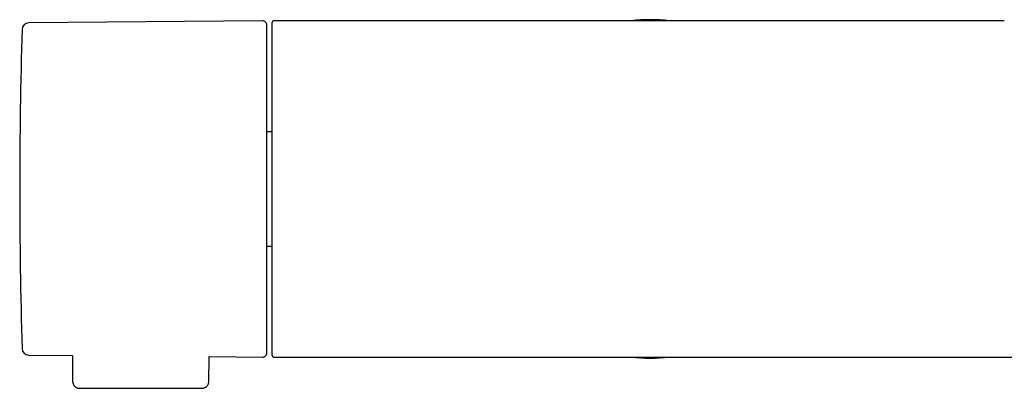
# Model space of a CAD drawing. Header units: millimetres. Extents: x 8 to 1761, y 12 to 2692.
# Tile 15 of 27: x 744 to 861, y 1468 to 1512. Entities that reach past the tile are written whole.
import ezdxf

# ---------------------------------------------------------------- set-up
doc = ezdxf.new("R2010")
doc.units = ezdxf.units.MM

msp = doc.modelspace()

# ---------------------------------------------------------------- linework, layer by layer
at = {"color": 7, "linetype": 'Continuous', "lineweight": 30}
for p, q in [((772.9, 1511.55), (745.07, 1511.31)), ((818.63, 1511.56), (774.3, 1511.56)), ((819, 1511.56), (818.63, 1511.56)), ((819.4, 1511.56), (819, 1511.56)), ((861.12, 1511.56), (819.4, 1511.56)), ((774, 1498.34), (773.4, 1498.34)), ((773.4, 1484.77), (774, 1484.77)), ((745.07, 1471.8), (750.28, 1471.76)), ((750.28, 1471.76), (750.3, 1468.64)), ((766.5, 1468.64), (766.52, 1471.62)), ((766.52, 1471.62), (772.9, 1471.56)), ((774.3, 1471.56), (774.4, 1471.56)), ((774.4, 1471.56), (818.49, 1471.56)), ((818.49, 1471.56), (818.58, 1471.56)), ((818.59, 1471.56), (819, 1471.56)), ((819, 1471.56), (819.41, 1471.56)), ((819.42, 1471.56), (819.52, 1471.56)), ((819.52, 1471.56), (869.05, 1471.56)), ((751.1, 1467.86), (765.7, 1467.86))]:
    msp.add_line(p, q, dxfattribs=at)
for centre, radius, start, end in [((745.08, 1510.51), 0.8, 90.5, 178.327), ((772.9, 1511.05), 0.5, 0, 90.5), ((774.3, 1511.26), 0.3, 90, 180), ((819, 1491.56), 20.13, 83.5764, 96.4236), ((1393.99, 1491.56), 649.99, 178.32705, 181.67295), ((745.08, 1472.6), 0.8, 181.673, 269.5), ((772.9, 1472.06), 0.5, 269.5, 0), ((819, 1491.56), 20.13, 263.5764, 276.4236)]:
    msp.add_arc(centre, radius, start, end, dxfattribs=at)
for points, knots in [([(773.4, 1491.56), (773.4, 1491.78), (773.4, 1492.22), (773.4, 1492.89), (773.4, 1493.55), (773.4, 1494.21), (773.4, 1494.88), (773.4, 1495.5), (773.4, 1496.09), (773.4, 1496.63), (773.4, 1497.16), (773.4, 1497.69), (773.4, 1498.21), (773.4, 1498.81), (773.4, 1499.46), (773.4, 1500.17), (773.4, 1500.87), (773.4, 1501.56), (773.4, 1502.29), (773.4, 1503.06), (773.4, 1503.85), (773.4, 1504.62), (773.4, 1505.3), (773.4, 1505.9), (773.4, 1506.44), (773.4, 1506.94), (773.4, 1507.42), (773.4, 1507.85), (773.4, 1508.23), (773.4, 1508.56), (773.4, 1508.87), (773.4, 1509.16), (773.4, 1509.43), (773.4, 1509.69), (773.4, 1509.93), (773.4, 1510.16), (773.4, 1510.36), (773.4, 1510.53), (773.4, 1510.68), (773.4, 1510.81), (773.4, 1510.91), (773.4, 1510.99), (773.4, 1511.04), (773.4, 1511.05), (773.4, 1511.05)], [0, 0, 0, 0, 0.021773, 0.043506, 0.065221, 0.086947, 0.108707, 0.131338, 0.149452, 0.167543, 0.185628, 0.203719, 0.221833, 0.239984, 0.265749, 0.291453, 0.317139, 0.342849, 0.368624, 0.401505, 0.434302, 0.467104, 0.499998, 0.526313, 0.552564, 0.578795, 0.605051, 0.631377, 0.652854, 0.674283, 0.69569, 0.717099, 0.738534, 0.76002, 0.783103, 0.806138, 0.829155, 0.852183, 0.875254, 0.897512, 0.923133, 0.948726, 0.974335, 1, 1, 1, 1]), ([(774, 1511.26), (774, 1511.25), (774, 1511.25), (774, 1511.24), (774, 1511.22), (774, 1511.19), (774, 1511.15), (774, 1511.1), (774, 1511.02), (774, 1510.91), (774, 1510.8), (774, 1510.71), (774, 1510.65), (774, 1510.59), (774, 1510.53), (774, 1510.44), (774, 1510.32), (774, 1510.15), (774, 1509.96), (774, 1509.77), (774, 1509.56), (774, 1509.33), (774, 1509.09), (774, 1508.83), (774, 1508.57), (774, 1508.29), (774, 1507.99), (774, 1507.67), (774, 1507.32), (774, 1506.93), (774, 1506.51), (774, 1506.06), (774, 1505.58), (774, 1505.08), (774, 1504.56), (774, 1504.01), (774, 1503.44), (774, 1502.84), (774, 1502.22), (774, 1501.58), (774, 1500.92), (774, 1500.23), (774, 1499.53), (774, 1498.81), (774, 1498.07), (774, 1497.32), (774, 1496.5), (774, 1495.61), (774, 1494.66), (774, 1493.7), (774, 1492.73), (774, 1491.76), (774, 1490.78), (774, 1489.81), (774, 1488.85), (774, 1487.89), (774, 1487), (774, 1486.18), (774, 1485.42), (774, 1484.68), (774, 1483.95), (774, 1483.24), (774, 1482.55), (774, 1481.88), (774, 1481.23), (774, 1480.6), (774, 1480), (774, 1479.42), (774, 1478.86), (774, 1478.32), (774, 1477.81), (774, 1477.33), (774, 1476.87), (774, 1476.43), (774, 1476.02), (774, 1475.64), (774, 1475.29), (774, 1474.96), (774, 1474.65), (774, 1474.36), (774, 1474.09), (774, 1473.86), (774, 1473.68), (774, 1473.53), (774, 1473.38), (774, 1473.25), (774, 1473.11), (774, 1472.99), (774, 1472.87), (774, 1472.75), (774, 1472.62), (774, 1472.49), (774, 1472.38), (774, 1472.28), (774, 1472.18), (774, 1472.11), (774, 1472.02), (774, 1471.95), (774, 1471.88), (774, 1471.87), (774, 1471.86)], [0, 0, 0, 0, 0.006823, 0.013641, 0.020456, 0.027271, 0.034091, 0.040917, 0.04841, 0.060273, 0.07213, 0.075858, 0.079588, 0.083319, 0.087053, 0.09079, 0.099472, 0.108141, 0.116804, 0.125467, 0.134136, 0.142819, 0.152063, 0.160703, 0.169346, 0.178184, 0.187291, 0.196397, 0.205512, 0.216383, 0.227251, 0.238129, 0.249502, 0.26087, 0.27225, 0.28409, 0.295925, 0.307773, 0.320033, 0.332288, 0.344556, 0.357175, 0.369787, 0.382414, 0.395315, 0.40821, 0.421119, 0.436834, 0.452544, 0.46833, 0.484158, 0.5, 0.515835, 0.531665, 0.547451, 0.563159, 0.578882, 0.591783, 0.604678, 0.617587, 0.630206, 0.642819, 0.655445, 0.667705, 0.67996, 0.692228, 0.704068, 0.715904, 0.727751, 0.739123, 0.750492, 0.761871, 0.772742, 0.78361, 0.794489, 0.804424, 0.814358, 0.824299, 0.833792, 0.843217, 0.852648, 0.861521, 0.867484, 0.873442, 0.879398, 0.885353, 0.89131, 0.897271, 0.903237, 0.909211, 0.916923, 0.924627, 0.932326, 0.940026, 0.947732, 0.955446, 0.962496, 0.974995, 0.98749, 1, 1, 1, 1]), ([(773.4, 1472.06), (773.4, 1472.06), (773.4, 1472.07), (773.4, 1472.1), (773.4, 1472.16), (773.4, 1472.24), (773.4, 1472.34), (773.4, 1472.46), (773.4, 1472.59), (773.4, 1472.73), (773.4, 1472.88), (773.4, 1473.05), (773.4, 1473.23), (773.4, 1473.45), (773.4, 1473.73), (773.4, 1474.06), (773.4, 1474.42), (773.4, 1474.82), (773.4, 1475.27), (773.4, 1475.8), (773.4, 1476.42), (773.4, 1477.07), (773.4, 1477.72), (773.4, 1478.35), (773.4, 1478.95), (773.4, 1479.57), (773.4, 1480.22), (773.4, 1480.84), (773.4, 1481.44), (773.4, 1482.01), (773.4, 1482.59), (773.4, 1483.17), (773.4, 1483.77), (773.4, 1484.39), (773.4, 1485.04), (773.4, 1485.71), (773.4, 1486.39), (773.4, 1487.07), (773.4, 1487.75), (773.4, 1488.46), (773.4, 1489.21), (773.4, 1489.99), (773.4, 1490.77), (773.4, 1491.29), (773.4, 1491.56)], [0, 0, 0, 0, 0.0217709, 0.0435015, 0.0652172, 0.0869435, 0.1087059, 0.1313382, 0.1494517, 0.1675432, 0.1856276, 0.2037194, 0.2218334, 0.2399844, 0.265749, 0.2914532, 0.3171389, 0.3428486, 0.3686242, 0.401505, 0.4343024, 0.4671042, 0.4999981, 0.5263133, 0.5525638, 0.5787947, 0.6050509, 0.6313773, 0.6528536, 0.674283, 0.69569, 0.7170988, 0.738534, 0.7600198, 0.7831031, 0.8061379, 0.8291545, 0.8521832, 0.8752544, 0.8975135, 0.9231364, 0.9487307, 0.974338, 1, 1, 1, 1]), ([(774, 1471.86), (774, 1471.84), (774, 1471.8), (774.02, 1471.75), (774.04, 1471.7), (774.07, 1471.67), (774.09, 1471.65), (774.11, 1471.63), (774.13, 1471.61), (774.16, 1471.59), (774.19, 1471.58), (774.24, 1471.56), (774.28, 1471.56), (774.3, 1471.56)], [0, 0, 0, 0, 0.098009, 0.203217, 0.31848, 0.380688, 0.446194, 0.50399, 0.567093, 0.635577, 0.709499, 0.828527, 1, 1, 1, 1]), ([(750.3, 1468.66), (750.31, 1468.59), (750.32, 1468.48), (750.37, 1468.34), (750.42, 1468.25), (750.46, 1468.19), (750.5, 1468.13), (750.55, 1468.08), (750.62, 1468.02), (750.7, 1467.96), (750.8, 1467.92), (750.89, 1467.88), (750.99, 1467.86), (751.07, 1467.86), (751.1, 1467.86)], [0, 0, 0, 0, 0.148324, 0.27557, 0.345409, 0.401795, 0.449382, 0.509349, 0.58374, 0.671841, 0.746119, 0.826412, 0.911519, 1, 1, 1, 1]), ([(765.7, 1467.86), (765.76, 1467.86), (765.87, 1467.87), (766.01, 1467.92), (766.11, 1467.97), (766.17, 1468.01), (766.23, 1468.06), (766.31, 1468.14), (766.38, 1468.24), (766.44, 1468.35), (766.47, 1468.44), (766.49, 1468.55), (766.49, 1468.62), (766.5, 1468.66)], [0, 0, 0, 0, 0.148617, 0.27607, 0.346027, 0.402538, 0.45014, 0.545416, 0.672299, 0.746515, 0.826715, 0.911692, 1, 1, 1, 1])]:
    msp.add_open_spline(points, degree=3, knots=knots, dxfattribs=at)

doc.saveas('drawing.dxf')
